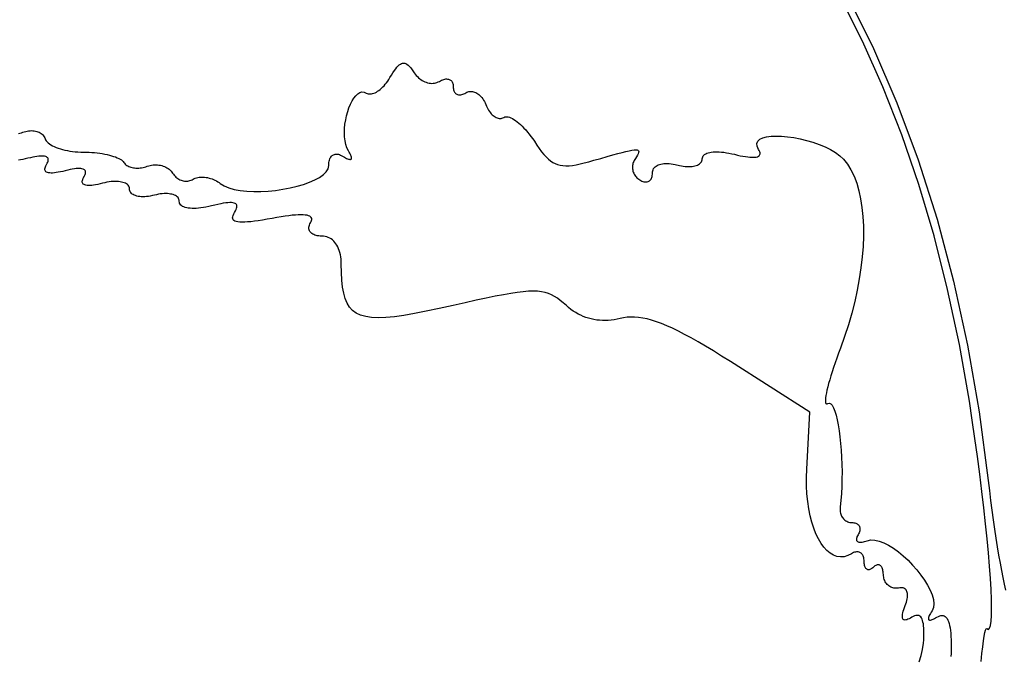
# Model space of a CAD drawing. Header units: metres. Extents: x 7 to 471, y 42 to 513.
# Tile 35 of 85: x 112 to 139, y 157 to 175. Entities that reach past the tile are written whole.
import ezdxf

# ---------------------------------------------------------------- set-up
doc = ezdxf.new("R2010")
doc.units = ezdxf.units.M

msp = doc.modelspace()

# ---------------------------------------------------------------- linework, layer by layer
for p, q in [((135.419, 174.508), (134.792, 175.754)), ((135.005, 175.763), (135.733, 174.298)), ((135.998, 173.208), (135.419, 174.508)), ((135.733, 174.298), (136.397, 172.759)), ((122.231, 173.765), (122.265, 173.802)), ((122.265, 173.802), (122.298, 173.833)), ((122.298, 173.833), (122.33, 173.856)), ((122.33, 173.856), (122.361, 173.872)), ((122.361, 173.872), (122.392, 173.882)), ((122.392, 173.882), (122.422, 173.885)), ((122.422, 173.885), (122.452, 173.881)), ((122.452, 173.881), (122.483, 173.87)), ((122.483, 173.87), (122.514, 173.852)), ((122.514, 173.852), (122.545, 173.828)), ((122.545, 173.828), (122.577, 173.798)), ((122.577, 173.798), (122.611, 173.76)), ((122.033, 173.471), (122.077, 173.544)), ((122.077, 173.544), (122.118, 173.61)), ((122.118, 173.61), (122.158, 173.669)), ((122.158, 173.669), (122.195, 173.72)), ((122.195, 173.72), (122.231, 173.765)), ((122.611, 173.76), (122.646, 173.717)), ((122.646, 173.717), (122.682, 173.666)), ((122.682, 173.666), (122.721, 173.61)), ((122.721, 173.61), (122.748, 173.571)), ((122.748, 173.571), (122.778, 173.534)), ((122.778, 173.534), (122.809, 173.5)), ((121.83, 173.206), (121.866, 173.243)), ((121.866, 173.243), (121.901, 173.284)), ((121.901, 173.284), (121.936, 173.327)), ((121.936, 173.327), (121.969, 173.373)), ((121.969, 173.373), (122.002, 173.421)), ((122.002, 173.421), (122.033, 173.471)), ((122.809, 173.5), (122.842, 173.469)), ((122.842, 173.469), (122.876, 173.44)), ((122.876, 173.44), (122.911, 173.414)), ((122.911, 173.414), (122.948, 173.391)), ((122.948, 173.391), (122.985, 173.37)), ((122.985, 173.37), (123.023, 173.352)), ((123.023, 173.352), (123.062, 173.338)), ((123.062, 173.338), (123.101, 173.326)), ((123.101, 173.326), (123.14, 173.317)), ((123.14, 173.317), (123.178, 173.312)), ((123.178, 173.312), (123.217, 173.309)), ((123.217, 173.309), (123.255, 173.31)), ((123.255, 173.31), (123.293, 173.314)), ((123.293, 173.314), (123.329, 173.322)), ((123.329, 173.322), (123.365, 173.333)), ((123.365, 173.333), (123.4, 173.348)), ((123.4, 173.348), (123.433, 173.366)), ((123.433, 173.366), (123.465, 173.384)), ((123.465, 173.384), (123.496, 173.4)), ((123.496, 173.4), (123.527, 173.412)), ((123.527, 173.412), (123.556, 173.422)), ((123.556, 173.422), (123.585, 173.429)), ((123.585, 173.429), (123.613, 173.433)), ((123.613, 173.433), (123.639, 173.434)), ((123.639, 173.434), (123.664, 173.432)), ((123.664, 173.432), (123.688, 173.428)), ((123.688, 173.428), (123.71, 173.421)), ((123.71, 173.421), (123.73, 173.412)), ((123.73, 173.412), (123.749, 173.4)), ((123.749, 173.4), (123.766, 173.385)), ((123.766, 173.385), (123.781, 173.368)), ((123.781, 173.368), (123.794, 173.348)), ((123.794, 173.348), (123.805, 173.326)), ((123.805, 173.326), (123.814, 173.301)), ((123.814, 173.301), (123.82, 173.274)), ((123.82, 173.274), (123.824, 173.245)), ((123.824, 173.245), (123.825, 173.214)), ((121.011, 172.891), (121.064, 172.959)), ((121.064, 172.959), (121.12, 173.012)), ((121.12, 173.012), (121.178, 173.047)), ((121.178, 173.047), (121.238, 173.064)), ((121.238, 173.064), (121.298, 173.061)), ((121.298, 173.061), (121.359, 173.035)), ((121.359, 173.035), (121.386, 173.022)), ((121.386, 173.022), (121.414, 173.013)), ((121.414, 173.013), (121.443, 173.008)), ((121.443, 173.008), (121.475, 173.008)), ((121.475, 173.008), (121.507, 173.011)), ((121.507, 173.011), (121.541, 173.019)), ((121.541, 173.019), (121.575, 173.03)), ((121.575, 173.03), (121.611, 173.045)), ((121.611, 173.045), (121.647, 173.063)), ((121.647, 173.063), (121.683, 173.085)), ((121.683, 173.085), (121.72, 173.111)), ((121.72, 173.111), (121.757, 173.139)), ((121.757, 173.139), (121.794, 173.171)), ((121.794, 173.171), (121.83, 173.206)), ((123.825, 173.214), (123.826, 173.182)), ((123.826, 173.182), (123.83, 173.153)), ((123.83, 173.153), (123.835, 173.126)), ((123.835, 173.126), (123.843, 173.101)), ((123.843, 173.101), (123.853, 173.078)), ((123.853, 173.078), (123.865, 173.058)), ((123.865, 173.058), (123.878, 173.04)), ((123.878, 173.04), (123.894, 173.024)), ((123.894, 173.024), (123.911, 173.011)), ((123.911, 173.011), (123.929, 173)), ((123.929, 173), (123.949, 172.992)), ((123.949, 172.992), (123.971, 172.986)), ((123.971, 172.986), (123.993, 172.983)), ((123.993, 172.983), (124.017, 172.982)), ((124.017, 172.982), (124.042, 172.985)), ((124.042, 172.985), (124.068, 172.99)), ((124.068, 172.99), (124.095, 172.998)), ((124.095, 172.998), (124.123, 173.009)), ((124.123, 173.009), (124.151, 173.022)), ((124.151, 173.022), (124.18, 173.039)), ((124.18, 173.039), (124.21, 173.055)), ((124.21, 173.055), (124.24, 173.067)), ((124.24, 173.067), (124.272, 173.076)), ((124.272, 173.076), (124.303, 173.08)), ((124.303, 173.08), (124.335, 173.081)), ((124.335, 173.081), (124.367, 173.078)), ((124.367, 173.078), (124.399, 173.072)), ((124.399, 173.072), (124.431, 173.062)), ((124.431, 173.062), (124.462, 173.049)), ((124.462, 173.049), (124.493, 173.033)), ((124.493, 173.033), (124.524, 173.013)), ((124.524, 173.013), (124.553, 172.991)), ((124.553, 172.991), (124.582, 172.965)), ((124.582, 172.965), (124.61, 172.937)), ((136.53, 171.853), (135.998, 173.208)), ((120.872, 172.617), (120.914, 172.718)), ((120.914, 172.718), (120.961, 172.81)), ((120.961, 172.81), (121.011, 172.891)), ((124.61, 172.937), (124.636, 172.905)), ((124.636, 172.905), (124.662, 172.871)), ((124.662, 172.871), (124.686, 172.834)), ((124.686, 172.834), (124.708, 172.795)), ((124.708, 172.795), (124.728, 172.753)), ((124.728, 172.753), (124.746, 172.709)), ((124.746, 172.709), (124.765, 172.665)), ((136.397, 172.759), (136.998, 171.146)), ((120.778, 172.273), (120.803, 172.392)), ((120.803, 172.392), (120.835, 172.507)), ((120.835, 172.507), (120.872, 172.617)), ((124.765, 172.665), (124.785, 172.623)), ((124.785, 172.623), (124.806, 172.583)), ((124.806, 172.583), (124.828, 172.545)), ((124.828, 172.545), (124.852, 172.51)), ((124.852, 172.51), (124.877, 172.478)), ((124.877, 172.478), (124.903, 172.448)), ((124.903, 172.448), (124.929, 172.421)), ((124.929, 172.421), (124.956, 172.397)), ((124.956, 172.397), (124.984, 172.375)), ((120.747, 172.03), (120.759, 172.152)), ((120.759, 172.152), (120.778, 172.273)), ((124.984, 172.375), (125.012, 172.357)), ((125.012, 172.357), (125.04, 172.342)), ((125.04, 172.342), (125.068, 172.33)), ((125.068, 172.33), (125.096, 172.322)), ((125.096, 172.322), (125.124, 172.316)), ((125.124, 172.316), (125.152, 172.315)), ((125.152, 172.315), (125.18, 172.317)), ((125.18, 172.317), (125.206, 172.323)), ((125.206, 172.323), (125.232, 172.332)), ((125.232, 172.332), (125.258, 172.345)), ((125.258, 172.345), (125.284, 172.358)), ((125.284, 172.358), (125.314, 172.364)), ((125.314, 172.364), (125.346, 172.365)), ((125.346, 172.365), (125.381, 172.36)), ((125.381, 172.36), (125.419, 172.349)), ((125.419, 172.349), (125.459, 172.334)), ((125.459, 172.334), (125.5, 172.313)), ((125.5, 172.313), (125.544, 172.288)), ((125.544, 172.288), (125.589, 172.257)), ((125.589, 172.257), (125.636, 172.223)), ((125.636, 172.223), (125.683, 172.184)), ((125.683, 172.184), (125.732, 172.141)), ((125.732, 172.141), (125.781, 172.094)), ((111.51, 171.887), (111.549, 171.896)), ((111.549, 171.896), (111.59, 171.907)), ((111.59, 171.907), (111.631, 171.922)), ((111.631, 171.922), (111.673, 171.936)), ((111.673, 171.936), (111.715, 171.948)), ((111.715, 171.948), (111.756, 171.957)), ((111.756, 171.957), (111.797, 171.964)), ((111.797, 171.964), (111.838, 171.967)), ((111.838, 171.967), (111.878, 171.969)), ((111.878, 171.969), (111.916, 171.967)), ((111.916, 171.967), (111.954, 171.963)), ((111.954, 171.963), (111.991, 171.957)), ((111.991, 171.957), (112.026, 171.948)), ((112.026, 171.948), (112.059, 171.937)), ((112.059, 171.937), (112.091, 171.924)), ((112.091, 171.924), (112.121, 171.908)), ((112.121, 171.908), (112.149, 171.89)), ((112.149, 171.89), (112.175, 171.87)), ((112.175, 171.87), (112.198, 171.848)), ((112.198, 171.848), (112.219, 171.824)), ((120.743, 171.91), (120.747, 172.03)), ((120.747, 171.794), (120.743, 171.91)), ((125.781, 172.094), (125.83, 172.043)), ((125.83, 172.043), (125.88, 171.988)), ((125.88, 171.988), (125.929, 171.93)), ((125.929, 171.93), (125.979, 171.869)), ((125.979, 171.869), (126.028, 171.805)), ((137.013, 170.445), (136.53, 171.853)), ((112.219, 171.824), (112.236, 171.797)), ((112.236, 171.797), (112.251, 171.769)), ((112.251, 171.769), (112.263, 171.739)), ((112.263, 171.739), (112.277, 171.708)), ((112.277, 171.708), (112.296, 171.678)), ((112.296, 171.678), (112.322, 171.649)), ((112.322, 171.649), (112.352, 171.62)), ((112.352, 171.62), (112.388, 171.592)), ((112.388, 171.592), (112.429, 171.566)), ((112.429, 171.566), (112.474, 171.541)), ((120.76, 171.682), (120.747, 171.794)), ((120.783, 171.578), (120.76, 171.682)), ((120.815, 171.483), (120.783, 171.578)), ((126.028, 171.805), (126.076, 171.738)), ((126.076, 171.738), (126.123, 171.668)), ((126.123, 171.668), (126.195, 171.56)), ((126.195, 171.56), (126.264, 171.461)), ((132.43, 171.605), (132.457, 171.67)), ((132.435, 171.527), (132.43, 171.605)), ((132.457, 171.67), (132.513, 171.723)), ((132.513, 171.723), (132.596, 171.763)), ((132.596, 171.763), (132.703, 171.792)), ((132.703, 171.792), (132.829, 171.809)), ((132.829, 171.809), (132.973, 171.815)), ((132.973, 171.815), (133.13, 171.811)), ((133.13, 171.811), (133.299, 171.796)), ((133.299, 171.796), (133.475, 171.771)), ((133.475, 171.771), (133.655, 171.736)), ((133.655, 171.736), (133.837, 171.692)), ((133.837, 171.692), (134.017, 171.64)), ((134.017, 171.64), (134.192, 171.579)), ((134.192, 171.579), (134.359, 171.509)), ((112.474, 171.541), (112.524, 171.517)), ((112.524, 171.517), (112.577, 171.494)), ((112.577, 171.494), (112.635, 171.473)), ((112.635, 171.473), (112.696, 171.453)), ((112.696, 171.453), (112.759, 171.435)), ((112.759, 171.435), (112.826, 171.419)), ((112.826, 171.419), (112.896, 171.404)), ((112.896, 171.404), (112.968, 171.392)), ((112.968, 171.392), (113.041, 171.381)), ((113.041, 171.381), (113.117, 171.373)), ((113.117, 171.373), (113.194, 171.367)), ((113.194, 171.367), (113.272, 171.363)), ((113.272, 171.363), (113.351, 171.362)), ((113.351, 171.362), (113.43, 171.361)), ((113.43, 171.361), (113.509, 171.358)), ((113.509, 171.358), (113.587, 171.353)), ((113.587, 171.353), (113.664, 171.347)), ((113.664, 171.347), (113.739, 171.339)), ((113.739, 171.339), (113.812, 171.329)), ((113.812, 171.329), (113.884, 171.318)), ((113.884, 171.318), (113.953, 171.305)), ((113.953, 171.305), (114.02, 171.291)), ((114.02, 171.291), (114.084, 171.276)), ((114.084, 171.276), (114.144, 171.259)), ((120.392, 171.261), (120.412, 171.276)), ((120.412, 171.276), (120.435, 171.288)), ((120.435, 171.288), (120.459, 171.297)), ((120.459, 171.297), (120.485, 171.303)), ((120.485, 171.303), (120.512, 171.304)), ((120.512, 171.304), (120.541, 171.303)), ((120.541, 171.303), (120.572, 171.298)), ((120.572, 171.298), (120.603, 171.289)), ((120.603, 171.289), (120.636, 171.276)), ((120.636, 171.276), (120.67, 171.26)), ((120.858, 171.398), (120.815, 171.483)), ((120.88, 171.362), (120.858, 171.398)), ((120.899, 171.328), (120.88, 171.362)), ((120.915, 171.297), (120.899, 171.328)), ((120.927, 171.269), (120.915, 171.297)), ((126.264, 171.461), (126.33, 171.373)), ((126.33, 171.373), (126.395, 171.294)), ((126.395, 171.294), (126.458, 171.224)), ((128.187, 171.235), (128.346, 171.28)), ((128.346, 171.28), (128.487, 171.318)), ((128.487, 171.318), (128.61, 171.351)), ((128.61, 171.351), (128.717, 171.378)), ((128.717, 171.378), (128.808, 171.398)), ((128.808, 171.398), (128.884, 171.413)), ((128.884, 171.413), (128.947, 171.422)), ((128.947, 171.422), (128.996, 171.425)), ((128.996, 171.425), (129.034, 171.422)), ((129.046, 171.276), (129.021, 171.23)), ((129.034, 171.422), (129.059, 171.412)), ((129.065, 171.315), (129.046, 171.276)), ((129.059, 171.412), (129.075, 171.397)), ((129.077, 171.348), (129.065, 171.315)), ((129.075, 171.397), (129.08, 171.376)), ((129.08, 171.376), (129.077, 171.348)), ((130.905, 171.252), (130.924, 171.275)), ((130.924, 171.275), (130.948, 171.296)), ((130.948, 171.296), (130.977, 171.314)), ((130.977, 171.314), (131.01, 171.329)), ((131.01, 171.329), (131.048, 171.343)), ((131.048, 171.343), (131.091, 171.353)), ((131.091, 171.353), (131.137, 171.361)), ((131.137, 171.361), (131.187, 171.367)), ((131.187, 171.367), (131.242, 171.37)), ((131.242, 171.37), (131.299, 171.37)), ((131.299, 171.37), (131.361, 171.368)), ((131.361, 171.368), (131.425, 171.363)), ((131.425, 171.363), (131.493, 171.356)), ((131.493, 171.356), (131.564, 171.345)), ((131.564, 171.345), (131.637, 171.332)), ((131.637, 171.332), (131.714, 171.316)), ((131.714, 171.316), (131.792, 171.298)), ((131.792, 171.298), (131.878, 171.277)), ((131.878, 171.277), (131.959, 171.259)), ((132.477, 171.436), (132.435, 171.527)), ((132.496, 171.402), (132.477, 171.436)), ((132.49, 171.256), (132.506, 171.273)), ((132.509, 171.37), (132.496, 171.402)), ((132.506, 171.273), (132.515, 171.293)), ((132.517, 171.342), (132.509, 171.37)), ((132.515, 171.293), (132.519, 171.316)), ((132.519, 171.316), (132.517, 171.342)), ((134.359, 171.509), (134.514, 171.432)), ((134.514, 171.432), (134.656, 171.348)), ((134.656, 171.348), (134.78, 171.256)), ((111.567, 171.138), (111.508, 171.128)), ((111.631, 171.15), (111.567, 171.138)), ((111.701, 171.166), (111.631, 171.15)), ((111.776, 171.185), (111.701, 171.166)), ((111.847, 171.203), (111.776, 171.185)), ((111.913, 171.218), (111.847, 171.203)), ((111.975, 171.23), (111.913, 171.218)), ((112.033, 171.239), (111.975, 171.23)), ((112.085, 171.245), (112.033, 171.239)), ((112.133, 171.249), (112.085, 171.245)), ((112.177, 171.249), (112.133, 171.249)), ((112.216, 171.247), (112.177, 171.249)), ((112.25, 171.243), (112.216, 171.247)), ((112.279, 171.235), (112.25, 171.243)), ((112.304, 171.225), (112.279, 171.235)), ((112.285, 170.974), (112.325, 171.043)), ((112.323, 171.211), (112.304, 171.225)), ((112.338, 171.196), (112.323, 171.211)), ((112.325, 171.043), (112.339, 171.076)), ((112.348, 171.177), (112.338, 171.196)), ((112.339, 171.076), (112.349, 171.105)), ((112.354, 171.156), (112.348, 171.177)), ((112.349, 171.105), (112.354, 171.132)), ((112.354, 171.132), (112.354, 171.156)), ((114.144, 171.259), (114.201, 171.241)), ((114.201, 171.241), (114.254, 171.223)), ((114.254, 171.223), (114.303, 171.203)), ((114.303, 171.203), (114.348, 171.182)), ((114.348, 171.182), (114.388, 171.161)), ((114.388, 171.161), (114.423, 171.139)), ((114.423, 171.139), (114.452, 171.116)), ((114.452, 171.116), (114.476, 171.093)), ((114.476, 171.093), (114.494, 171.069)), ((114.494, 171.069), (114.51, 171.045)), ((114.51, 171.045), (114.53, 171.024)), ((114.53, 171.024), (114.552, 171.004)), ((114.552, 171.004), (114.576, 170.986)), ((115.28, 170.993), (115.322, 170.999)), ((115.322, 170.999), (115.363, 171.002)), ((115.363, 171.002), (115.405, 171.002)), ((115.405, 171.002), (115.447, 171)), ((115.447, 171), (115.488, 170.995)), ((115.488, 170.995), (115.528, 170.988)), ((120.297, 170.98), (120.298, 171.023)), ((120.298, 171.023), (120.302, 171.063)), ((120.302, 171.063), (120.308, 171.101)), ((120.308, 171.101), (120.317, 171.135)), ((120.317, 171.135), (120.328, 171.167)), ((120.328, 171.167), (120.341, 171.195)), ((120.341, 171.195), (120.356, 171.22)), ((120.356, 171.22), (120.373, 171.242)), ((120.373, 171.242), (120.392, 171.261)), ((120.67, 171.26), (120.705, 171.24)), ((120.705, 171.24), (120.741, 171.218)), ((120.741, 171.218), (120.775, 171.199)), ((120.775, 171.199), (120.805, 171.184)), ((120.805, 171.184), (120.833, 171.172)), ((120.833, 171.172), (120.858, 171.163)), ((120.858, 171.163), (120.879, 171.157)), ((120.879, 171.157), (120.898, 171.154)), ((120.898, 171.154), (120.914, 171.154)), ((120.914, 171.154), (120.926, 171.158)), ((120.926, 171.158), (120.936, 171.165)), ((120.936, 171.244), (120.927, 171.269)), ((120.942, 171.222), (120.936, 171.244)), ((120.936, 171.165), (120.942, 171.174)), ((120.945, 171.203), (120.942, 171.222)), ((120.942, 171.174), (120.945, 171.187)), ((120.945, 171.187), (120.945, 171.203)), ((126.458, 171.224), (126.52, 171.164)), ((126.52, 171.164), (126.583, 171.112)), ((126.583, 171.112), (126.648, 171.069)), ((126.648, 171.069), (126.714, 171.034)), ((126.714, 171.034), (126.784, 171.008)), ((126.784, 171.008), (126.857, 170.989)), ((127.202, 170.986), (127.305, 171.003)), ((127.305, 171.003), (127.417, 171.025)), ((127.417, 171.025), (127.538, 171.054)), ((127.538, 171.054), (127.67, 171.088)), ((127.67, 171.088), (127.812, 171.128)), ((127.812, 171.128), (128.01, 171.184)), ((128.01, 171.184), (128.187, 171.235)), ((128.91, 171.007), (128.905, 170.977)), ((128.917, 171.036), (128.91, 171.007)), ((128.927, 171.066), (128.917, 171.036)), ((128.94, 171.094), (128.927, 171.066)), ((128.955, 171.122), (128.94, 171.094)), ((128.991, 171.179), (128.955, 171.122)), ((129.021, 171.23), (128.991, 171.179)), ((129.6, 170.981), (129.633, 170.997)), ((129.633, 170.997), (129.668, 171.01)), ((129.668, 171.01), (129.708, 171.021)), ((129.708, 171.021), (129.75, 171.03)), ((129.75, 171.03), (129.794, 171.035)), ((129.794, 171.035), (129.842, 171.038)), ((129.842, 171.038), (129.892, 171.038)), ((129.892, 171.038), (129.944, 171.035)), ((129.944, 171.035), (129.999, 171.03)), ((129.999, 171.03), (130.056, 171.021)), ((130.056, 171.021), (130.114, 171.009)), ((130.114, 171.009), (130.233, 170.981)), ((130.744, 170.993), (130.774, 171.008)), ((130.774, 171.008), (130.801, 171.025)), ((130.801, 171.025), (130.825, 171.044)), ((130.825, 171.044), (130.844, 171.065)), ((130.844, 171.065), (130.86, 171.088)), ((130.86, 171.088), (130.871, 171.113)), ((130.871, 171.113), (130.878, 171.14)), ((130.878, 171.14), (130.881, 171.168)), ((130.881, 171.168), (130.883, 171.199)), ((130.883, 171.199), (130.892, 171.226)), ((130.892, 171.226), (130.905, 171.252)), ((131.959, 171.259), (132.034, 171.244)), ((132.034, 171.244), (132.104, 171.232)), ((132.104, 171.232), (132.169, 171.223)), ((132.169, 171.223), (132.228, 171.217)), ((132.228, 171.217), (132.282, 171.214)), ((132.282, 171.214), (132.331, 171.214)), ((132.331, 171.214), (132.374, 171.216)), ((132.374, 171.216), (132.411, 171.222)), ((132.411, 171.222), (132.443, 171.23)), ((132.443, 171.23), (132.47, 171.242)), ((132.47, 171.242), (132.49, 171.256)), ((134.78, 171.256), (134.883, 171.158)), ((134.883, 171.158), (134.994, 171.017)), ((134.994, 171.017), (135.093, 170.857)), ((136.998, 171.146), (137.532, 169.462)), ((112.256, 170.886), (112.261, 170.912)), ((112.256, 170.862), (112.256, 170.886)), ((112.262, 170.84), (112.256, 170.862)), ((112.261, 170.912), (112.271, 170.942)), ((112.272, 170.822), (112.262, 170.84)), ((112.271, 170.942), (112.285, 170.974)), ((112.287, 170.806), (112.272, 170.822)), ((112.306, 170.793), (112.287, 170.806)), ((112.331, 170.782), (112.306, 170.793)), ((112.36, 170.775), (112.331, 170.782)), ((112.394, 170.77), (112.36, 170.775)), ((112.433, 170.768), (112.394, 170.77)), ((112.477, 170.769), (112.433, 170.768)), ((112.525, 170.772), (112.477, 170.769)), ((112.578, 170.779), (112.525, 170.772)), ((112.635, 170.788), (112.578, 170.779)), ((112.697, 170.8), (112.635, 170.788)), ((112.763, 170.815), (112.697, 170.8)), ((112.834, 170.832), (112.763, 170.815)), ((112.905, 170.85), (112.834, 170.832)), ((112.972, 170.865), (112.905, 170.85)), ((113.033, 170.877), (112.972, 170.865)), ((113.091, 170.886), (113.033, 170.877)), ((113.144, 170.892), (113.091, 170.886)), ((113.192, 170.896), (113.144, 170.892)), ((113.235, 170.897), (113.192, 170.896)), ((113.274, 170.895), (113.235, 170.897)), ((113.308, 170.89), (113.274, 170.895)), ((113.337, 170.882), (113.308, 170.89)), ((113.362, 170.872), (113.337, 170.882)), ((113.382, 170.859), (113.362, 170.872)), ((113.397, 170.843), (113.382, 170.859)), ((113.383, 170.691), (113.398, 170.723)), ((113.407, 170.824), (113.397, 170.843)), ((113.398, 170.723), (113.408, 170.752)), ((113.412, 170.803), (113.407, 170.824)), ((113.408, 170.752), (113.412, 170.779)), ((113.412, 170.779), (113.412, 170.803)), ((114.576, 170.986), (114.603, 170.969)), ((114.603, 170.969), (114.631, 170.955)), ((114.631, 170.955), (114.662, 170.942)), ((114.662, 170.942), (114.694, 170.931)), ((114.694, 170.931), (114.728, 170.923)), ((114.728, 170.923), (114.764, 170.916)), ((114.764, 170.916), (114.8, 170.911)), ((114.8, 170.911), (114.838, 170.908)), ((114.838, 170.908), (114.877, 170.907)), ((114.877, 170.907), (114.916, 170.908)), ((114.916, 170.908), (114.956, 170.912)), ((114.956, 170.912), (114.996, 170.917)), ((114.996, 170.917), (115.037, 170.924)), ((115.037, 170.924), (115.077, 170.934)), ((115.077, 170.934), (115.118, 170.946)), ((115.118, 170.946), (115.158, 170.96)), ((115.158, 170.96), (115.198, 170.974)), ((115.198, 170.974), (115.239, 170.985)), ((115.239, 170.985), (115.28, 170.993)), ((115.528, 170.988), (115.568, 170.979)), ((115.568, 170.979), (115.606, 170.967)), ((115.606, 170.967), (115.643, 170.952)), ((115.643, 170.952), (115.679, 170.936)), ((115.679, 170.936), (115.714, 170.917)), ((115.714, 170.917), (115.746, 170.897)), ((115.746, 170.897), (115.777, 170.874)), ((115.777, 170.874), (115.805, 170.849)), ((115.805, 170.849), (115.832, 170.822)), ((115.832, 170.822), (115.855, 170.793)), ((115.855, 170.793), (115.876, 170.763)), ((115.876, 170.763), (115.897, 170.732)), ((115.897, 170.732), (115.919, 170.704)), ((120.039, 170.644), (120.147, 170.722)), ((120.147, 170.722), (120.229, 170.804)), ((120.229, 170.804), (120.28, 170.89)), ((120.28, 170.89), (120.297, 170.98)), ((126.857, 170.989), (126.934, 170.978)), ((126.934, 170.978), (127.017, 170.973)), ((127.017, 170.973), (127.106, 170.976)), ((127.106, 170.976), (127.202, 170.986)), ((128.905, 170.977), (128.902, 170.946)), ((128.902, 170.946), (128.903, 170.916)), ((128.903, 170.916), (128.905, 170.885)), ((128.905, 170.885), (128.91, 170.855)), ((128.91, 170.855), (128.917, 170.825)), ((128.917, 170.825), (128.927, 170.795)), ((128.927, 170.795), (128.939, 170.766)), ((128.939, 170.766), (128.953, 170.738)), ((128.953, 170.738), (128.969, 170.71)), ((129.465, 170.701), (129.468, 170.732)), ((129.468, 170.732), (129.469, 170.765)), ((129.469, 170.765), (129.472, 170.8)), ((129.472, 170.8), (129.478, 170.833)), ((129.478, 170.833), (129.489, 170.863)), ((129.489, 170.863), (129.503, 170.892)), ((129.503, 170.892), (129.522, 170.918)), ((129.522, 170.918), (129.544, 170.941)), ((129.544, 170.941), (129.57, 170.962)), ((129.57, 170.962), (129.6, 170.981)), ((130.233, 170.981), (130.289, 170.97)), ((130.289, 170.97), (130.344, 170.961)), ((130.344, 170.961), (130.397, 170.955)), ((130.397, 170.955), (130.449, 170.952)), ((130.449, 170.952), (130.499, 170.951)), ((130.499, 170.951), (130.546, 170.952)), ((130.546, 170.952), (130.591, 170.956)), ((130.591, 170.956), (130.633, 170.962)), ((130.633, 170.962), (130.673, 170.97)), ((130.673, 170.97), (130.71, 170.98)), ((130.71, 170.98), (130.744, 170.993)), ((135.093, 170.857), (135.18, 170.677)), ((113.315, 170.533), (113.319, 170.56)), ((113.315, 170.509), (113.315, 170.533)), ((113.32, 170.488), (113.315, 170.509)), ((113.319, 170.56), (113.329, 170.589)), ((113.33, 170.469), (113.32, 170.488)), ((113.329, 170.589), (113.344, 170.621)), ((113.345, 170.453), (113.33, 170.469)), ((113.344, 170.621), (113.383, 170.691)), ((113.365, 170.44), (113.345, 170.453)), ((113.389, 170.43), (113.365, 170.44)), ((113.755, 170.447), (113.693, 170.435)), ((113.821, 170.462), (113.755, 170.447)), ((113.892, 170.48), (113.821, 170.462)), ((113.954, 170.495), (113.892, 170.48)), ((114.015, 170.507), (113.954, 170.495)), ((114.074, 170.517), (114.015, 170.507)), ((114.132, 170.524), (114.074, 170.517)), ((114.188, 170.528), (114.132, 170.524)), ((114.241, 170.53), (114.188, 170.528)), ((114.292, 170.53), (114.241, 170.53)), ((114.341, 170.527), (114.292, 170.53)), ((114.386, 170.522), (114.341, 170.527)), ((114.429, 170.514), (114.386, 170.522)), ((114.469, 170.504), (114.429, 170.514)), ((114.506, 170.492), (114.469, 170.504)), ((114.538, 170.477), (114.506, 170.492)), ((114.568, 170.461), (114.538, 170.477)), ((114.593, 170.442), (114.568, 170.461)), ((114.614, 170.421), (114.593, 170.442)), ((115.919, 170.704), (115.943, 170.677)), ((115.943, 170.677), (115.968, 170.653)), ((115.968, 170.653), (115.995, 170.631)), ((115.995, 170.631), (116.023, 170.611)), ((116.023, 170.611), (116.052, 170.593)), ((116.052, 170.593), (116.082, 170.578)), ((116.082, 170.578), (116.113, 170.565)), ((116.113, 170.565), (116.144, 170.555)), ((116.144, 170.555), (116.176, 170.547)), ((116.176, 170.547), (116.208, 170.541)), ((116.208, 170.541), (116.24, 170.538)), ((116.24, 170.538), (116.272, 170.538)), ((116.272, 170.538), (116.304, 170.54)), ((116.304, 170.54), (116.336, 170.545)), ((116.336, 170.545), (116.367, 170.553)), ((116.367, 170.553), (116.398, 170.563)), ((116.398, 170.563), (116.428, 170.577)), ((116.428, 170.577), (116.457, 170.593)), ((116.457, 170.593), (116.486, 170.609)), ((116.486, 170.609), (116.518, 170.623)), ((116.518, 170.623), (116.551, 170.634)), ((116.551, 170.634), (116.587, 170.643)), ((116.587, 170.643), (116.624, 170.649)), ((116.624, 170.649), (116.662, 170.653)), ((116.662, 170.653), (116.701, 170.654)), ((116.701, 170.654), (116.742, 170.653)), ((116.742, 170.653), (116.783, 170.65)), ((116.783, 170.65), (116.824, 170.645)), ((116.824, 170.645), (116.866, 170.637)), ((116.866, 170.637), (116.908, 170.627)), ((116.908, 170.627), (116.95, 170.615)), ((116.95, 170.615), (116.992, 170.6)), ((116.992, 170.6), (117.033, 170.584)), ((117.033, 170.584), (117.074, 170.565)), ((117.074, 170.565), (117.114, 170.545)), ((117.114, 170.545), (117.153, 170.522)), ((117.153, 170.522), (117.19, 170.498)), ((117.19, 170.498), (117.226, 170.471)), ((117.226, 170.471), (117.335, 170.402)), ((119.401, 170.392), (119.585, 170.445)), ((119.585, 170.445), (119.755, 170.505)), ((119.755, 170.505), (119.908, 170.572)), ((119.908, 170.572), (120.039, 170.644)), ((128.969, 170.71), (128.988, 170.684)), ((128.988, 170.684), (129.008, 170.658)), ((129.008, 170.658), (129.031, 170.634)), ((129.031, 170.634), (129.056, 170.612)), ((129.056, 170.612), (129.082, 170.591)), ((129.082, 170.591), (129.111, 170.572)), ((129.111, 170.572), (129.14, 170.555)), ((129.14, 170.555), (129.169, 170.541)), ((129.169, 170.541), (129.197, 170.531)), ((129.197, 170.531), (129.224, 170.523)), ((129.224, 170.523), (129.25, 170.518)), ((129.25, 170.518), (129.275, 170.517)), ((129.275, 170.517), (129.299, 170.518)), ((129.299, 170.518), (129.322, 170.521)), ((129.322, 170.521), (129.344, 170.528)), ((129.344, 170.528), (129.364, 170.537)), ((129.364, 170.537), (129.383, 170.549)), ((129.383, 170.549), (129.4, 170.563)), ((129.4, 170.563), (129.416, 170.58)), ((129.416, 170.58), (129.429, 170.599)), ((129.429, 170.599), (129.441, 170.621)), ((129.441, 170.621), (129.451, 170.645)), ((129.451, 170.645), (129.459, 170.672)), ((129.459, 170.672), (129.465, 170.701)), ((135.18, 170.677), (135.255, 170.479)), ((135.255, 170.479), (135.317, 170.265)), ((137.447, 168.985), (137.013, 170.445)), ((113.419, 170.422), (113.389, 170.43)), ((113.453, 170.417), (113.419, 170.422)), ((113.491, 170.415), (113.453, 170.417)), ((113.535, 170.416), (113.491, 170.415)), ((113.583, 170.419), (113.535, 170.416)), ((113.636, 170.426), (113.583, 170.419)), ((113.693, 170.435), (113.636, 170.426)), ((114.631, 170.398), (114.614, 170.421)), ((114.643, 170.373), (114.631, 170.398)), ((114.65, 170.346), (114.643, 170.373)), ((114.653, 170.318), (114.65, 170.346)), ((114.655, 170.289), (114.653, 170.318)), ((114.662, 170.262), (114.655, 170.289)), ((114.673, 170.236), (114.662, 170.262)), ((114.689, 170.213), (114.673, 170.236)), ((114.708, 170.192), (114.689, 170.213)), ((114.732, 170.173), (114.708, 170.192)), ((114.759, 170.156), (114.732, 170.173)), ((115.472, 170.166), (115.416, 170.155)), ((115.527, 170.175), (115.472, 170.166)), ((115.581, 170.181), (115.527, 170.175)), ((115.632, 170.184), (115.581, 170.181)), ((115.682, 170.186), (115.632, 170.184)), ((115.729, 170.184), (115.682, 170.186)), ((115.774, 170.181), (115.729, 170.184)), ((115.817, 170.174), (115.774, 170.181)), ((115.857, 170.166), (115.817, 170.174)), ((115.894, 170.156), (115.857, 170.166)), ((117.335, 170.402), (117.468, 170.346)), ((117.468, 170.346), (117.621, 170.303)), ((117.621, 170.303), (117.792, 170.272)), ((117.792, 170.272), (117.977, 170.252)), ((117.977, 170.252), (118.173, 170.243)), ((118.173, 170.243), (118.376, 170.245)), ((118.376, 170.245), (118.585, 170.256)), ((118.585, 170.256), (118.794, 170.277)), ((118.794, 170.277), (119.002, 170.307)), ((119.002, 170.307), (119.206, 170.346)), ((119.206, 170.346), (119.401, 170.392)), ((135.317, 170.265), (135.367, 170.035)), ((114.789, 170.14), (114.759, 170.156)), ((114.823, 170.128), (114.789, 170.14)), ((114.86, 170.117), (114.823, 170.128)), ((114.9, 170.108), (114.86, 170.117)), ((114.942, 170.102), (114.9, 170.108)), ((114.987, 170.098), (114.942, 170.102)), ((115.035, 170.097), (114.987, 170.098)), ((115.084, 170.098), (115.035, 170.097)), ((115.136, 170.101), (115.084, 170.098)), ((115.189, 170.107), (115.136, 170.101)), ((115.244, 170.116), (115.189, 170.107)), ((115.301, 170.127), (115.244, 170.116)), ((115.358, 170.141), (115.301, 170.127)), ((115.416, 170.155), (115.358, 170.141)), ((115.927, 170.143), (115.894, 170.156)), ((115.958, 170.128), (115.927, 170.143)), ((115.985, 170.111), (115.958, 170.128)), ((116.008, 170.092), (115.985, 170.111)), ((116.028, 170.071), (116.008, 170.092)), ((116.043, 170.048), (116.028, 170.071)), ((116.055, 170.023), (116.043, 170.048)), ((116.062, 169.996), (116.055, 170.023)), ((116.064, 169.968), (116.062, 169.996)), ((116.067, 169.937), (116.064, 169.968)), ((116.075, 169.91), (116.067, 169.937)), ((116.089, 169.884), (116.075, 169.91)), ((116.108, 169.861), (116.089, 169.884)), ((117.157, 169.881), (117.07, 169.861)), ((117.238, 169.897), (117.157, 169.881)), ((117.312, 169.91), (117.238, 169.897)), ((117.379, 169.92), (117.312, 169.91)), ((117.439, 169.926), (117.379, 169.92)), ((117.493, 169.929), (117.439, 169.926)), ((117.54, 169.929), (117.493, 169.929)), ((117.581, 169.925), (117.54, 169.929)), ((117.616, 169.918), (117.581, 169.925)), ((117.644, 169.907), (117.616, 169.918)), ((117.667, 169.893), (117.644, 169.907)), ((117.683, 169.875), (117.667, 169.893)), ((135.367, 170.035), (135.405, 169.791)), ((116.132, 169.841), (116.108, 169.861)), ((116.16, 169.822), (116.132, 169.841)), ((116.194, 169.807), (116.16, 169.822)), ((116.232, 169.793), (116.194, 169.807)), ((116.274, 169.783), (116.232, 169.793)), ((116.32, 169.775), (116.274, 169.783)), ((116.371, 169.769), (116.32, 169.775)), ((116.425, 169.766), (116.371, 169.769)), ((116.483, 169.766), (116.425, 169.766)), ((116.544, 169.768), (116.483, 169.766)), ((116.609, 169.773), (116.544, 169.768)), ((116.677, 169.781), (116.609, 169.773)), ((116.747, 169.791), (116.677, 169.781)), ((116.821, 169.804), (116.747, 169.791)), ((116.897, 169.82), (116.821, 169.804)), ((116.975, 169.839), (116.897, 169.82)), ((117.07, 169.861), (116.975, 169.839)), ((117.587, 169.567), (117.605, 169.608)), ((117.605, 169.608), (117.63, 169.652)), ((117.63, 169.652), (117.655, 169.694)), ((117.655, 169.694), (117.674, 169.733)), ((117.674, 169.733), (117.687, 169.769)), ((117.693, 169.854), (117.683, 169.875)), ((117.687, 169.769), (117.695, 169.801)), ((117.697, 169.829), (117.693, 169.854)), ((117.695, 169.801), (117.697, 169.829)), ((135.405, 169.791), (135.431, 169.533)), ((117.574, 169.499), (117.577, 169.531)), ((117.58, 169.47), (117.574, 169.499)), ((117.577, 169.531), (117.587, 169.567)), ((117.592, 169.446), (117.58, 169.47)), ((117.613, 169.425), (117.592, 169.446)), ((117.642, 169.407), (117.613, 169.425)), ((117.68, 169.394), (117.642, 169.407)), ((117.726, 169.384), (117.68, 169.394)), ((117.781, 169.378), (117.726, 169.384)), ((117.844, 169.376), (117.781, 169.378)), ((117.917, 169.377), (117.844, 169.376)), ((117.999, 169.381), (117.917, 169.377)), ((118.09, 169.39), (117.999, 169.381)), ((118.191, 169.401), (118.09, 169.39)), ((118.302, 169.417), (118.191, 169.401)), ((118.422, 169.435), (118.302, 169.417)), ((118.553, 169.458), (118.422, 169.435)), ((118.693, 169.483), (118.553, 169.458)), ((118.824, 169.507), (118.693, 169.483)), ((118.947, 169.528), (118.824, 169.507)), ((119.061, 169.545), (118.947, 169.528)), ((119.167, 169.559), (119.061, 169.545)), ((119.265, 169.57), (119.167, 169.559)), ((119.355, 169.578), (119.265, 169.57)), ((119.436, 169.583), (119.355, 169.578)), ((119.51, 169.585), (119.436, 169.583)), ((119.576, 169.583), (119.51, 169.585)), ((119.634, 169.579), (119.576, 169.583)), ((119.684, 169.571), (119.634, 169.579)), ((119.726, 169.56), (119.684, 169.571)), ((119.76, 169.545), (119.726, 169.56)), ((119.752, 169.295), (119.765, 169.325)), ((119.786, 169.528), (119.76, 169.545)), ((119.765, 169.325), (119.782, 169.356)), ((119.782, 169.356), (119.802, 169.393)), ((119.805, 169.507), (119.786, 169.528)), ((119.802, 169.393), (119.814, 169.426)), ((119.816, 169.483), (119.805, 169.507)), ((119.814, 169.426), (119.819, 169.456)), ((119.819, 169.456), (119.816, 169.483)), ((135.431, 169.533), (135.444, 169.263)), ((137.532, 169.462), (137.999, 167.709)), ((119.735, 169.21), (119.737, 169.238)), ((119.737, 169.184), (119.735, 169.21)), ((119.737, 169.238), (119.742, 169.266)), ((119.743, 169.159), (119.737, 169.184)), ((119.742, 169.266), (119.752, 169.295)), ((119.752, 169.135), (119.743, 169.159)), ((119.764, 169.112), (119.752, 169.135)), ((119.78, 169.091), (119.764, 169.112)), ((119.799, 169.071), (119.78, 169.091)), ((119.821, 169.053), (119.799, 169.071)), ((119.846, 169.037), (119.821, 169.053)), ((135.444, 169.263), (135.446, 168.982)), ((119.874, 169.023), (119.846, 169.037)), ((119.905, 169.01), (119.874, 169.023)), ((119.939, 169), (119.905, 169.01)), ((119.975, 168.992), (119.939, 169)), ((120.014, 168.985), (119.975, 168.992)), ((120.056, 168.982), (120.014, 168.985)), ((120.1, 168.981), (120.056, 168.982)), ((120.149, 168.978), (120.1, 168.981)), ((120.197, 168.971), (120.149, 168.978)), ((120.242, 168.96), (120.197, 168.971)), ((120.286, 168.944), (120.242, 168.96)), ((120.327, 168.924), (120.286, 168.944)), ((120.367, 168.9), (120.327, 168.924)), ((120.404, 168.872), (120.367, 168.9)), ((120.439, 168.84), (120.404, 168.872)), ((120.471, 168.804), (120.439, 168.84)), ((120.502, 168.764), (120.471, 168.804)), ((120.529, 168.721), (120.502, 168.764)), ((135.446, 168.982), (135.435, 168.691)), ((137.831, 167.473), (137.447, 168.985)), ((120.555, 168.674), (120.529, 168.721)), ((120.577, 168.624), (120.555, 168.674)), ((120.597, 168.571), (120.577, 168.624)), ((120.614, 168.514), (120.597, 168.571)), ((120.628, 168.454), (120.614, 168.514)), ((135.435, 168.691), (135.412, 168.391)), ((120.64, 168.392), (120.628, 168.454)), ((120.648, 168.326), (120.64, 168.392)), ((120.653, 168.258), (120.648, 168.326)), ((120.655, 168.187), (120.653, 168.258)), ((135.412, 168.391), (135.377, 168.083)), ((120.66, 167.949), (120.655, 168.187)), ((120.672, 167.733), (120.66, 167.949)), ((135.377, 168.083), (135.33, 167.769)), ((120.692, 167.538), (120.672, 167.733)), ((135.33, 167.769), (135.271, 167.449)), ((137.999, 167.709), (138.397, 165.889)), ((120.722, 167.365), (120.692, 167.538)), ((125.641, 167.386), (125.454, 167.357)), ((125.809, 167.406), (125.641, 167.386)), ((125.959, 167.418), (125.809, 167.406)), ((126.095, 167.422), (125.959, 167.418)), ((126.217, 167.418), (126.095, 167.422)), ((126.328, 167.405), (126.217, 167.418)), ((126.429, 167.385), (126.328, 167.405)), ((126.523, 167.356), (126.429, 167.385)), ((135.271, 167.449), (135.2, 167.125)), ((138.165, 165.912), (137.831, 167.473)), ((120.764, 167.213), (120.722, 167.365)), ((120.819, 167.081), (120.764, 167.213)), ((124.167, 167.093), (123.826, 167.016)), ((124.478, 167.162), (124.167, 167.093)), ((124.76, 167.223), (124.478, 167.162)), ((125.015, 167.276), (124.76, 167.223)), ((125.246, 167.321), (125.015, 167.276)), ((125.454, 167.357), (125.246, 167.321)), ((126.61, 167.319), (126.523, 167.356)), ((126.694, 167.274), (126.61, 167.319)), ((126.777, 167.221), (126.694, 167.274)), ((126.859, 167.16), (126.777, 167.221)), ((126.943, 167.09), (126.859, 167.16)), ((127.03, 167.013), (126.943, 167.09)), ((135.2, 167.125), (135.116, 166.798)), ((120.889, 166.968), (120.819, 167.081)), ((120.975, 166.874), (120.889, 166.968)), ((121.079, 166.798), (120.975, 166.874)), ((123.061, 166.85), (122.729, 166.786)), ((123.426, 166.927), (123.061, 166.85)), ((123.826, 167.016), (123.426, 166.927)), ((127.094, 166.957), (127.03, 167.013)), ((127.16, 166.906), (127.094, 166.957)), ((127.227, 166.858), (127.16, 166.906)), ((127.296, 166.814), (127.227, 166.858)), ((127.366, 166.774), (127.296, 166.814)), ((121.202, 166.74), (121.079, 166.798)), ((121.345, 166.7), (121.202, 166.74)), ((121.511, 166.676), (121.345, 166.7)), ((121.701, 166.668), (121.511, 166.676)), ((121.916, 166.676), (121.701, 166.668)), ((122.159, 166.698), (121.916, 166.676)), ((122.429, 166.735), (122.159, 166.698)), ((122.729, 166.786), (122.429, 166.735)), ((127.437, 166.738), (127.366, 166.774)), ((127.51, 166.706), (127.437, 166.738)), ((127.583, 166.677), (127.51, 166.706)), ((127.658, 166.653), (127.583, 166.677)), ((127.735, 166.633), (127.658, 166.653)), ((127.812, 166.616), (127.735, 166.633)), ((127.89, 166.603), (127.812, 166.616)), ((127.97, 166.595), (127.89, 166.603)), ((128.05, 166.59), (127.97, 166.595)), ((128.131, 166.59), (128.05, 166.59)), ((128.213, 166.593), (128.131, 166.59)), ((128.296, 166.6), (128.213, 166.593)), ((128.38, 166.612), (128.296, 166.6)), ((128.465, 166.627), (128.38, 166.612)), ((128.55, 166.647), (128.465, 166.627)), ((128.649, 166.668), (128.55, 166.647)), ((128.751, 166.681), (128.649, 166.668)), ((128.856, 166.688), (128.751, 166.681)), ((128.964, 166.686), (128.856, 166.688)), ((129.077, 166.677), (128.964, 166.686)), ((129.195, 166.659), (129.077, 166.677)), ((129.318, 166.633), (129.195, 166.659)), ((129.447, 166.599), (129.318, 166.633)), ((129.583, 166.555), (129.447, 166.599)), ((129.726, 166.503), (129.583, 166.555)), ((135.116, 166.798), (135.021, 166.469)), ((129.876, 166.441), (129.726, 166.503)), ((130.035, 166.37), (129.876, 166.441)), ((130.203, 166.288), (130.035, 166.37)), ((130.381, 166.197), (130.203, 166.288)), ((135.021, 166.469), (134.914, 166.139)), ((130.568, 166.096), (130.381, 166.197)), ((130.766, 165.984), (130.568, 166.096)), ((130.976, 165.862), (130.766, 165.984)), ((134.914, 166.139), (134.795, 165.809)), ((131.197, 165.729), (130.976, 165.862)), ((131.43, 165.584), (131.197, 165.729)), ((134.795, 165.809), (134.741, 165.666)), ((138.447, 164.302), (138.165, 165.912)), ((138.397, 165.889), (138.725, 164.003)), ((131.677, 165.429), (131.43, 165.584)), ((133.931, 163.992), (131.677, 165.429)), ((134.691, 165.526), (134.643, 165.392)), ((134.741, 165.666), (134.691, 165.526)), ((134.559, 165.139), (134.523, 165.021)), ((134.6, 165.262), (134.559, 165.139)), ((134.643, 165.392), (134.6, 165.262)), ((134.49, 164.91), (134.461, 164.806)), ((134.523, 165.021), (134.49, 164.91)), ((134.414, 164.619), (134.397, 164.538)), ((134.436, 164.708), (134.414, 164.619)), ((134.461, 164.806), (134.436, 164.708)), ((134.376, 164.401), (134.371, 164.347)), ((134.371, 164.347), (134.371, 164.302)), ((134.371, 164.302), (134.376, 164.267)), ((134.384, 164.465), (134.376, 164.401)), ((134.397, 164.538), (134.384, 164.465)), ((138.528, 163.771), (138.447, 164.302)), ((134.376, 164.267), (134.385, 164.243)), ((134.385, 164.243), (134.399, 164.23)), ((134.399, 164.23), (134.418, 164.229)), ((134.418, 164.229), (134.442, 164.239)), ((134.442, 164.239), (134.484, 164.25)), ((134.484, 164.25), (134.524, 164.232)), ((134.524, 164.232), (134.563, 164.187)), ((134.563, 164.187), (134.601, 164.117)), ((134.601, 164.117), (134.637, 164.025)), ((134.637, 164.025), (134.67, 163.912)), ((133.84, 162.381), (133.931, 163.992)), ((134.67, 163.912), (134.702, 163.78)), ((134.702, 163.78), (134.73, 163.632)), ((138.605, 163.248), (138.528, 163.771)), ((138.725, 164.003), (138.982, 162.054)), ((134.73, 163.632), (134.756, 163.469)), ((134.756, 163.469), (134.779, 163.294)), ((134.779, 163.294), (134.799, 163.108)), ((138.676, 162.735), (138.605, 163.248)), ((134.799, 163.108), (134.815, 162.914)), ((134.815, 162.914), (134.827, 162.714)), ((134.827, 162.714), (134.836, 162.509)), ((138.742, 162.235), (138.676, 162.735)), ((133.831, 162.139), (133.84, 162.381)), ((134.836, 162.509), (134.84, 162.303)), ((133.833, 161.905), (133.831, 162.139)), ((134.839, 162.096), (134.834, 161.891)), ((134.84, 162.303), (134.839, 162.096)), ((138.803, 161.75), (138.742, 162.235)), ((133.846, 161.679), (133.833, 161.905)), ((134.834, 161.891), (134.824, 161.69)), ((138.982, 162.054), (139.014, 161.77)), ((133.867, 161.462), (133.846, 161.679)), ((134.824, 161.69), (134.808, 161.495)), ((138.858, 161.282), (138.803, 161.75)), ((139.014, 161.77), (139.049, 161.49)), ((133.898, 161.254), (133.867, 161.462)), ((133.937, 161.058), (133.898, 161.254)), ((134.784, 161.272), (134.783, 161.236)), ((134.783, 161.236), (134.785, 161.202)), ((134.788, 161.308), (134.784, 161.272)), ((134.808, 161.495), (134.788, 161.308)), ((138.908, 160.834), (138.858, 161.282)), ((139.049, 161.49), (139.084, 161.214)), ((133.985, 160.874), (133.937, 161.058)), ((134.785, 161.202), (134.789, 161.169)), ((134.789, 161.169), (134.796, 161.136)), ((134.796, 161.136), (134.805, 161.105)), ((134.805, 161.105), (134.816, 161.076)), ((134.816, 161.076), (134.829, 161.048)), ((134.829, 161.048), (134.844, 161.021)), ((134.844, 161.021), (134.861, 160.996)), ((134.861, 160.996), (134.88, 160.973)), ((134.88, 160.973), (134.901, 160.952)), ((134.901, 160.952), (134.923, 160.933)), ((139.084, 161.214), (139.121, 160.944)), ((134.04, 160.703), (133.985, 160.874)), ((134.102, 160.545), (134.04, 160.703)), ((134.923, 160.933), (134.947, 160.916)), ((134.947, 160.916), (134.973, 160.901)), ((134.973, 160.901), (135, 160.889)), ((135, 160.889), (135.028, 160.88)), ((135.028, 160.88), (135.057, 160.872)), ((135.057, 160.872), (135.088, 160.868)), ((135.088, 160.868), (135.119, 160.867)), ((135.119, 160.867), (135.15, 160.865)), ((135.15, 160.865), (135.179, 160.862)), ((135.179, 160.862), (135.206, 160.856)), ((135.206, 160.856), (135.231, 160.849)), ((135.231, 160.849), (135.253, 160.839)), ((135.253, 160.839), (135.273, 160.828)), ((135.273, 160.828), (135.291, 160.814)), ((135.291, 160.814), (135.307, 160.799)), ((135.307, 160.799), (135.32, 160.782)), ((135.32, 160.782), (135.331, 160.764)), ((135.331, 160.764), (135.339, 160.745)), ((135.339, 160.745), (135.345, 160.723)), ((135.345, 160.723), (135.348, 160.701)), ((135.348, 160.678), (135.346, 160.653)), ((135.348, 160.701), (135.348, 160.678)), ((138.951, 160.407), (138.908, 160.834)), ((139.121, 160.944), (139.159, 160.681)), ((139.159, 160.681), (139.197, 160.426)), ((134.17, 160.402), (134.102, 160.545)), ((134.245, 160.275), (134.17, 160.402)), ((135.249, 160.417), (135.247, 160.397)), ((135.247, 160.397), (135.247, 160.378)), ((135.255, 160.44), (135.249, 160.417)), ((135.264, 160.464), (135.255, 160.44)), ((135.277, 160.49), (135.264, 160.464)), ((135.293, 160.518), (135.277, 160.49)), ((135.309, 160.546), (135.293, 160.518)), ((135.322, 160.574), (135.309, 160.546)), ((135.333, 160.601), (135.322, 160.574)), ((135.341, 160.628), (135.333, 160.601)), ((135.346, 160.653), (135.341, 160.628)), ((138.988, 160.006), (138.951, 160.407)), ((139.197, 160.426), (139.237, 160.18)), ((134.325, 160.164), (134.245, 160.275)), ((134.411, 160.071), (134.325, 160.164)), ((135.247, 160.378), (135.251, 160.362)), ((135.251, 160.362), (135.258, 160.348)), ((135.258, 160.348), (135.268, 160.335)), ((135.268, 160.335), (135.28, 160.325)), ((135.28, 160.325), (135.296, 160.317)), ((135.296, 160.317), (135.314, 160.312)), ((135.314, 160.312), (135.336, 160.308)), ((135.336, 160.308), (135.359, 160.307)), ((135.359, 160.307), (135.386, 160.309)), ((135.386, 160.309), (135.414, 160.312)), ((135.414, 160.312), (135.446, 160.318)), ((135.446, 160.318), (135.479, 160.327)), ((135.479, 160.327), (135.515, 160.338)), ((135.515, 160.338), (135.553, 160.352)), ((135.553, 160.352), (135.656, 160.375)), ((135.656, 160.375), (135.769, 160.371)), ((135.769, 160.371), (135.892, 160.343)), ((135.892, 160.343), (136.023, 160.293)), ((136.023, 160.293), (136.158, 160.224)), ((136.158, 160.224), (136.297, 160.137)), ((136.297, 160.137), (136.437, 160.036)), ((139.237, 160.18), (139.276, 159.944)), ((134.501, 159.996), (134.411, 160.071)), ((134.595, 159.94), (134.501, 159.996)), ((134.693, 159.904), (134.595, 159.94)), ((134.794, 159.89), (134.693, 159.904)), ((134.898, 159.898), (134.794, 159.89)), ((135.003, 159.928), (134.898, 159.898)), ((135.111, 159.983), (135.003, 159.928)), ((135.14, 159.999), (135.111, 159.983)), ((135.169, 160.013), (135.14, 159.999)), ((135.196, 160.023), (135.169, 160.013)), ((135.223, 160.03), (135.196, 160.023)), ((135.249, 160.034), (135.223, 160.03)), ((135.274, 160.035), (135.249, 160.034)), ((135.298, 160.033), (135.274, 160.035)), ((135.321, 160.029), (135.298, 160.033)), ((135.342, 160.021), (135.321, 160.029)), ((135.362, 160.011), (135.342, 160.021)), ((135.381, 159.998), (135.362, 160.011)), ((135.398, 159.983), (135.381, 159.998)), ((135.413, 159.965), (135.398, 159.983)), ((135.427, 159.944), (135.413, 159.965)), ((135.439, 159.921), (135.427, 159.944)), ((135.448, 159.895), (135.439, 159.921)), ((135.456, 159.867), (135.448, 159.895)), ((135.462, 159.837), (135.456, 159.867)), ((135.465, 159.805), (135.462, 159.837)), ((136.437, 160.036), (136.575, 159.921)), ((136.575, 159.921), (136.711, 159.796)), ((139.019, 159.63), (138.988, 160.006)), ((139.276, 159.944), (139.316, 159.719)), ((135.467, 159.77), (135.465, 159.805)), ((135.468, 159.736), (135.467, 159.77)), ((135.47, 159.704), (135.468, 159.736)), ((135.474, 159.674), (135.47, 159.704)), ((135.48, 159.648), (135.474, 159.674)), ((135.488, 159.623), (135.48, 159.648)), ((135.496, 159.602), (135.488, 159.623)), ((135.506, 159.583), (135.496, 159.602)), ((135.518, 159.567), (135.506, 159.583)), ((135.531, 159.553), (135.518, 159.567)), ((135.689, 159.566), (135.668, 159.552)), ((135.71, 159.582), (135.689, 159.566)), ((135.731, 159.603), (135.71, 159.582)), ((135.753, 159.623), (135.731, 159.603)), ((135.774, 159.639), (135.753, 159.623)), ((135.795, 159.652), (135.774, 159.639)), ((135.816, 159.662), (135.795, 159.652)), ((135.835, 159.668), (135.816, 159.662)), ((135.854, 159.671), (135.835, 159.668)), ((135.873, 159.671), (135.854, 159.671)), ((135.89, 159.667), (135.873, 159.671)), ((135.907, 159.661), (135.89, 159.667)), ((135.923, 159.651), (135.907, 159.661)), ((135.938, 159.639), (135.923, 159.651)), ((135.951, 159.623), (135.938, 159.639)), ((135.964, 159.604), (135.951, 159.623)), ((135.975, 159.583), (135.964, 159.604)), ((135.985, 159.559), (135.975, 159.583)), ((135.993, 159.531), (135.985, 159.559)), ((136.711, 159.796), (136.841, 159.662)), ((136.841, 159.662), (136.963, 159.523)), ((139.044, 159.284), (139.019, 159.63)), ((139.316, 159.719), (139.355, 159.505)), ((135.544, 159.543), (135.531, 159.553)), ((135.559, 159.535), (135.544, 159.543)), ((135.575, 159.53), (135.559, 159.535)), ((135.592, 159.528), (135.575, 159.53)), ((135.61, 159.53), (135.592, 159.528)), ((135.629, 159.534), (135.61, 159.53)), ((135.648, 159.541), (135.629, 159.534)), ((135.668, 159.552), (135.648, 159.541)), ((136, 159.502), (135.993, 159.531)), ((136.006, 159.469), (136, 159.502)), ((136.01, 159.434), (136.006, 159.469)), ((136.012, 159.397), (136.01, 159.434)), ((136.014, 159.359), (136.012, 159.397)), ((136.02, 159.322), (136.014, 159.359)), ((136.028, 159.286), (136.02, 159.322)), ((136.038, 159.253), (136.028, 159.286)), ((136.963, 159.523), (137.077, 159.379)), ((137.077, 159.379), (137.178, 159.235)), ((139.062, 158.969), (139.044, 159.284)), ((139.355, 159.505), (139.395, 159.305)), ((139.395, 159.305), (139.434, 159.118)), ((136.05, 159.221), (136.038, 159.253)), ((136.065, 159.19), (136.05, 159.221)), ((136.082, 159.162), (136.065, 159.19)), ((136.101, 159.136), (136.082, 159.162)), ((136.122, 159.111), (136.101, 159.136)), ((136.144, 159.089), (136.122, 159.111)), ((136.168, 159.069), (136.144, 159.089)), ((136.194, 159.052), (136.168, 159.069)), ((136.221, 159.037), (136.194, 159.052)), ((136.249, 159.025), (136.221, 159.037)), ((136.279, 159.015), (136.249, 159.025)), ((136.309, 159.008), (136.279, 159.015)), ((136.341, 159.004), (136.309, 159.008)), ((136.373, 159.003), (136.341, 159.004)), ((136.406, 159.005), (136.373, 159.003)), ((136.44, 159.01), (136.406, 159.005)), ((136.476, 159.016), (136.44, 159.01)), ((136.509, 159.018), (136.476, 159.016)), ((136.54, 159.017), (136.509, 159.018)), ((136.568, 159.012), (136.54, 159.017)), ((136.594, 159.003), (136.568, 159.012)), ((136.616, 158.991), (136.594, 159.003)), ((137.178, 159.235), (137.266, 159.09)), ((137.266, 159.09), (137.338, 158.949)), ((139.434, 159.118), (139.473, 158.947)), ((136.636, 158.976), (136.616, 158.991)), ((136.653, 158.958), (136.636, 158.976)), ((136.667, 158.936), (136.653, 158.958)), ((136.678, 158.912), (136.667, 158.936)), ((136.687, 158.884), (136.678, 158.912)), ((136.685, 158.703), (136.691, 158.745)), ((136.692, 158.854), (136.687, 158.884)), ((136.691, 158.745), (136.695, 158.784)), ((136.695, 158.82), (136.692, 158.854)), ((136.695, 158.784), (136.695, 158.82)), ((137.338, 158.949), (137.393, 158.814)), ((137.393, 158.814), (137.427, 158.686)), ((139.073, 158.688), (139.062, 158.969)), ((136.59, 158.403), (136.608, 158.455)), ((136.608, 158.455), (136.629, 158.512)), ((136.629, 158.512), (136.647, 158.563)), ((136.647, 158.563), (136.663, 158.612)), ((136.663, 158.612), (136.675, 158.659)), ((136.675, 158.659), (136.685, 158.703)), ((137.427, 158.461), (137.389, 158.369)), ((137.427, 158.686), (137.439, 158.567)), ((137.439, 158.567), (137.427, 158.461)), ((139.077, 158.443), (139.073, 158.688)), ((139.074, 158.236), (139.077, 158.443)), ((136.549, 158.205), (136.551, 158.237)), ((136.551, 158.179), (136.549, 158.205)), ((136.551, 158.237), (136.556, 158.272)), ((136.555, 158.156), (136.551, 158.179)), ((136.556, 158.272), (136.564, 158.311)), ((136.564, 158.311), (136.576, 158.355)), ((136.576, 158.355), (136.59, 158.403)), ((136.815, 158.182), (136.776, 158.159)), ((136.856, 158.205), (136.815, 158.182)), ((136.894, 158.222), (136.856, 158.205)), ((136.93, 158.233), (136.894, 158.222)), ((136.963, 158.237), (136.93, 158.233)), ((136.993, 158.236), (136.963, 158.237)), ((137.021, 158.228), (136.993, 158.236)), ((137.046, 158.213), (137.021, 158.228)), ((137.069, 158.193), (137.046, 158.213)), ((137.089, 158.166), (137.069, 158.193)), ((137.106, 158.133), (137.089, 158.166)), ((137.294, 158.177), (137.29, 158.156)), ((137.302, 158.201), (137.294, 158.177)), ((137.313, 158.228), (137.302, 158.201)), ((137.327, 158.258), (137.313, 158.228)), ((137.344, 158.292), (137.327, 158.258)), ((137.365, 158.329), (137.344, 158.292)), ((137.389, 158.369), (137.365, 158.329)), ((137.457, 158.146), (137.491, 158.165)), ((137.491, 158.165), (137.529, 158.187)), ((137.529, 158.187), (137.569, 158.209)), ((137.569, 158.209), (137.607, 158.225)), ((137.607, 158.225), (137.643, 158.233)), ((137.643, 158.233), (137.677, 158.235)), ((137.677, 158.235), (137.708, 158.231)), ((137.708, 158.231), (137.738, 158.219)), ((137.738, 158.219), (137.765, 158.201)), ((137.765, 158.201), (137.791, 158.176)), ((137.791, 158.176), (137.814, 158.144)), ((139.063, 158.07), (139.074, 158.236)), ((136.563, 158.137), (136.555, 158.156)), ((136.574, 158.123), (136.563, 158.137)), ((136.588, 158.113), (136.574, 158.123)), ((136.605, 158.107), (136.588, 158.113)), ((136.626, 158.105), (136.605, 158.107)), ((136.649, 158.107), (136.626, 158.105)), ((136.676, 158.114), (136.649, 158.107)), ((136.706, 158.125), (136.676, 158.114)), ((136.739, 158.14), (136.706, 158.125)), ((136.776, 158.159), (136.739, 158.14)), ((137.121, 158.093), (137.106, 158.133)), ((137.134, 158.047), (137.121, 158.093)), ((137.144, 157.995), (137.134, 158.047)), ((137.152, 157.936), (137.144, 157.995)), ((137.157, 157.871), (137.152, 157.936)), ((137.29, 158.156), (137.289, 158.138)), ((137.289, 158.138), (137.291, 158.124)), ((137.291, 158.124), (137.297, 158.113)), ((137.297, 158.113), (137.305, 158.106)), ((137.305, 158.106), (137.317, 158.101)), ((137.317, 158.101), (137.333, 158.1)), ((137.333, 158.1), (137.351, 158.103)), ((137.351, 158.103), (137.373, 158.108)), ((137.373, 158.108), (137.397, 158.117)), ((137.397, 158.117), (137.425, 158.13)), ((137.425, 158.13), (137.457, 158.146)), ((137.814, 158.144), (137.835, 158.105)), ((137.835, 158.105), (137.855, 158.059)), ((137.855, 158.059), (137.872, 158.007)), ((137.872, 158.007), (137.887, 157.947)), ((137.887, 157.947), (137.9, 157.881)), ((139.019, 157.87), (139.045, 157.947)), ((139.045, 157.947), (139.063, 158.07)), ((137.153, 157.545), (137.158, 157.636)), ((137.16, 157.799), (137.157, 157.871)), ((137.158, 157.636), (137.16, 157.721)), ((137.16, 157.721), (137.16, 157.799)), ((137.9, 157.881), (137.911, 157.808)), ((137.911, 157.808), (137.92, 157.728)), ((137.92, 157.728), (137.927, 157.641)), ((137.927, 157.641), (137.932, 157.547)), ((138.848, 157.511), (138.869, 157.646)), ((138.869, 157.646), (138.889, 157.75)), ((138.889, 157.75), (138.908, 157.821)), ((138.908, 157.821), (138.927, 157.858)), ((138.927, 157.858), (138.943, 157.86)), ((138.943, 157.86), (138.985, 157.84)), ((138.985, 157.84), (139.019, 157.87)), ((137.123, 157.274), (137.146, 157.446)), ((137.146, 157.446), (137.153, 157.545)), ((137.932, 157.547), (137.935, 157.447)), ((137.935, 157.447), (137.936, 157.339)), ((137.936, 157.339), (137.935, 157.246)), ((138.802, 157.153), (138.825, 157.346)), ((138.825, 157.346), (138.848, 157.511)), ((137.024, 156.92), (137.082, 157.098)), ((137.082, 157.098), (137.123, 157.274)), ((137.932, 157.156), (137.926, 157.072)), ((137.935, 157.246), (137.932, 157.156)), ((138.779, 156.932), (138.802, 157.153))]:
    msp.add_line(p, q)

doc.saveas('drawing.dxf')
